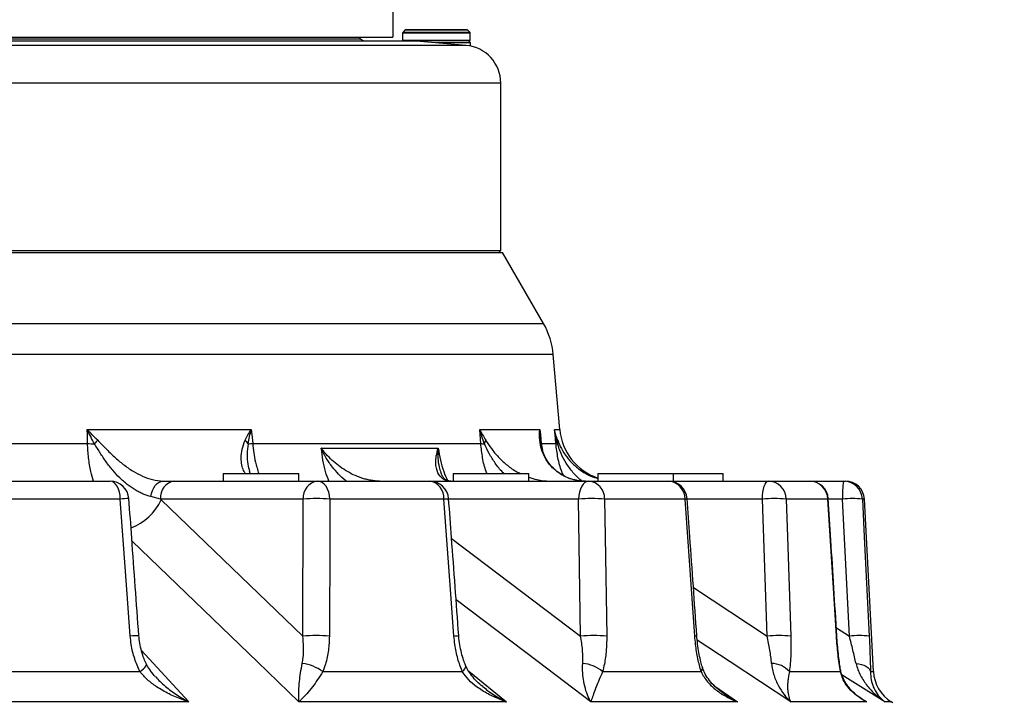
# Model space of a CAD drawing. Extents: x 0 to 8410, y 0 to 5940.
# Tile 14 of 161: x 1329 to 1590, y 1669 to 1850. Entities that reach past the tile are written whole.
import ezdxf

# ---------------------------------------------------------------- set-up
doc = ezdxf.new("R2010")
doc.units = 0
doc.header["$LTSCALE"] = 10
doc.layers.get('0').update_dxf_attribs({"linetype": 'CONTINUOUS'})
doc.styles.add('SLDTEXTSTYLE0', font='TXT', dxfattribs={"width": 0.605})
doc.dimstyles.new('SLDDIMSTYLE1', dxfattribs={"dimtxt": 50, "dimasz": 50, "dimexe": 0, "dimexo": 0.0625, "dimgap": 12.5, "dimtad": 1, "dimdec": 1, "dimrnd": 1e-09, "dimzin": 12, "dimtxsty": 'SLDTEXTSTYLE0', "dimsah": 1, "dimcen": 0.09, "dimazin": 3, "dimtfac": 1, "dimtofl": 0, "dimtmove": 0, "dimatfit": 3, "dimtolj": 1, "dimtzin": 12})

# ---------------------------------------------------------------- blocks, each defined once
blk = doc.blocks.new('_D_20')
at = {"color": 7, "linetype": 'CONTINUOUS'}
for p, q in [((286.65, 2500.02), (286.65, 1272.39)), ((1938.65, 2492.02), (1938.65, 1272.39)), ((1938.65, 1287.39), (286.65, 1287.39))]:
    blk.add_line(p, q, dxfattribs=at)
for points in [[(286.65, 1287.39), (336.65, 1279.89), (336.65, 1294.89)], [(1938.65, 1287.39), (1888.65, 1294.89), (1888.65, 1279.89)]]:
    blk.add_solid(points, dxfattribs=at)
at = {"color": 7, "linetype": 'CONTINUOUS', "insert": (1036.26, 1351.84), "char_height": 50, "attachment_point": 1, "style": 'SLDTEXTSTYLE0'}
blk.add_mtext('1652', dxfattribs=at)

msp = doc.modelspace()

# ---------------------------------------------------------------- linework, layer by layer
at = {"color": 7, "linetype": 'CONTINUOUS'}
for p, q in [((1428.067824, 1854.940315), (1428.067824, 1845.521738)), ((955.223849, 1845.521738), (1428.067824, 1845.521738)), ((1419.562241, 1845.107515), (1419.148018, 1845.521738)), ((1430.660179, 1846.606066), (1430.660179, 1844.721724)), ((1431.293001, 1847.404589), (1430.777331, 1846.88889)), ((1431.575855, 1847.521742), (1447.644492, 1847.521742)), ((1448.443016, 1846.88889), (1447.927316, 1847.404589)), ((1448.560169, 1844.721724), (1448.560169, 1846.606066)), ((955.223849, 1844.521751), (1433.351298, 1844.521751)), ((1448.360165, 1844.521751), (1433.351298, 1844.521751)), ((1447.519591, 1843.32036), (1434.222867, 1844.483693)), ((1448.610177, 1844.021727), (1439.610174, 1844.021727)), ((1448.610177, 1844.021727), (1448.110154, 1844.521751)), ((1448.610177, 1843.164046), (1448.610177, 1844.021727)), ((1456.648012, 1789.02175), (1456.648012, 1833.358427)), ((950.148021, 1789.02175), (1456.648012, 1789.02175)), ((950.148021, 1788.521727), (1457.112124, 1788.521727)), ((1456.148019, 1788.521727), (1456.648012, 1789.02175)), ((1467.931082, 1769.782757), (1457.112124, 1788.521727)), ((1472.267737, 1741.714408), (1470.534464, 1761.525874)), ((1390.35364, 1730.021735), (1390.171965, 1730.598559)), ((1316.78476, 1728.021731), (1353.245129, 1728.021731)), ((1367.323449, 1728.021731), (1370.262047, 1728.021731)), ((1370.262047, 1728.021731), (1408.09532, 1728.021731)), ((1383.180132, 1730.021735), (1383.180132, 1728.021731)), ((1383.180132, 1730.021735), (1403.180143, 1730.021735)), ((1403.180143, 1728.021731), (1403.180143, 1730.021735)), ((1408.09532, 1728.021731), (1437.865099, 1728.021731)), ((1437.865099, 1728.021731), (1479.95313, 1728.021731)), ((1444.075932, 1730.021735), (1444.075932, 1728.021731)), ((1444.075932, 1730.021735), (1464.075943, 1730.021735)), ((1464.075943, 1728.021731), (1464.075943, 1730.021735)), ((1479.95313, 1728.021731), (1501.003524, 1728.021731)), ((1482.385477, 1730.021735), (1482.385477, 1728.021731)), ((1482.385477, 1730.021735), (1502.385458, 1730.021735)), ((1501.003524, 1728.021731), (1527.461162, 1728.021731)), ((1502.385458, 1728.021731), (1502.385458, 1730.021735)), ((1502.385458, 1730.021735), (1515.498003, 1730.021735)), ((1515.498003, 1728.021731), (1515.498003, 1730.021735)), ((1527.461162, 1728.021731), (1538.357665, 1728.021731)), ((1538.357665, 1728.021731), (1547.381868, 1728.021731)), ((1547.381868, 1728.021731), (1547.9032, 1728.021731)), ((1555.29066, 1677.597021), (1552.896341, 1723.283415)), ((1560.459306, 1669.341196), (1560.00646, 1669.622039))]:
    msp.add_line(p, q, dxfattribs=at)
at = {"color": 8, "linetype": 'CONTINUOUS'}
for p, q in [((1122.648021, 1845.107515), (1419.562241, 1845.107515)), ((1430.777242, 1846.606066), (1430.660179, 1846.606066)), ((1448.560169, 1846.606066), (1430.777242, 1846.606066)), ((1430.777331, 1846.88889), (1448.443016, 1846.88889)), ((1431.401809, 1847.404589), (1431.293001, 1847.404589)), ((1447.927316, 1847.404589), (1431.401809, 1847.404589)), ((1434.222867, 1844.483693), (955.148017, 1844.483693)), ((1447.519591, 1843.32036), (955.148017, 1843.32036)), ((1430.660179, 1844.721724), (1448.560169, 1844.721724)), ((1456.648012, 1833.358427), (1122.648021, 1833.358427)), ((950.148021, 1769.782757), (1467.931082, 1769.782757)), ((1470.534464, 1761.525874), (950.148021, 1761.525874)), ((1347.201263, 1741.714408), (1390.621503, 1741.714408)), ((1451.103588, 1741.714408), (1466.996481, 1741.714408)), ((1470.917007, 1741.714408), (1472.267737, 1741.714408)), ((1323.705604, 1737.985347), (1347.273683, 1737.985347)), ((1390.986403, 1737.985347), (1451.348742, 1737.985347)), ((1409.159651, 1736.732592), (1440.120479, 1736.732592)), ((1467.348715, 1737.985347), (1471.226236, 1737.985347)), ((1467.348715, 1737.985347), (1467.655142, 1736.230199)), ((1355.9527, 1723.283415), (1319.06422, 1723.283415)), ((1366.551419, 1723.283415), (1364.068335, 1723.908966)), ((1404.384693, 1723.283415), (1366.551419, 1723.283415)), ((1366.758262, 1723.079999), (1404.244771, 1687.015195)), ((1404.244771, 1687.015195), (1404.384693, 1723.283415)), ((1441.566219, 1723.283415), (1411.446919, 1723.283415)), ((1477.233668, 1723.283415), (1442.8566, 1723.283415)), ((1477.793505, 1687.015195), (1477.233668, 1723.283415)), ((1505.446007, 1723.283415), (1484.148433, 1723.283415)), ((1525.918206, 1723.283415), (1505.994191, 1723.283415)), ((1527.139654, 1687.015195), (1525.918206, 1723.283415)), ((1543.23872, 1723.283415), (1532.214304, 1723.283415)), ((1547.120562, 1723.283415), (1543.34726, 1723.283415)), ((1548.920354, 1687.015195), (1547.120562, 1723.283415)), ((1552.896341, 1723.283415), (1552.368899, 1723.283415)), ((1443.633696, 1712.83411), (1477.793505, 1687.015195)), ((1507.648488, 1699.86773), (1527.139654, 1687.015195)), ((1545.472106, 1689.161439), (1548.920354, 1687.015195)), ((1361.511653, 1683.266346), (1374.088457, 1669.622039)), ((1315.981989, 1677.597021), (1361.169388, 1677.597021)), ((1409.568181, 1677.597021), (1446.463516, 1677.597021)), ((1448.185881, 1677.697023), (1458.140483, 1669.622039)), ((1483.601233, 1677.597021), (1509.690186, 1677.597021)), ((1533.035924, 1677.597021), (1546.540549, 1677.597021)), ((1558.279654, 1669.622039), (1547.002276, 1676.64129)), ((1554.503342, 1677.597021), (1555.29066, 1677.597021)), ((1513.330748, 1673.731257), (1519.32927, 1669.622039)), ((1551.793655, 1670.687501), (1553.484847, 1669.622039)), ((1374.088457, 1669.622039), (1306.839203, 1669.622039)), ((1458.140483, 1669.622039), (1403.231701, 1669.622039)), ((1519.32927, 1669.622039), (1480.502894, 1669.622039)), ((1553.484847, 1669.622039), (1533.386847, 1669.622039)), ((1560.00646, 1669.622039), (1558.279654, 1669.622039))]:
    msp.add_line(p, q, dxfattribs=at)
at = {"color": 8, "linetype": 'CONTINUOUS', "flags": 128}
for points in [[(1347.273683, 1737.985347), (1347.227906, 1740.342711), (1347.201263, 1741.714408)], [(1390.621503, 1741.714408), (1390.755733, 1740.342711), (1390.986403, 1737.985347)], [(1451.348742, 1737.985347), (1451.19377, 1740.342711), (1451.103588, 1741.714408)], [(1466.996481, 1741.714408), (1467.126062, 1740.342711), (1467.348715, 1737.985347)], [(1471.226236, 1737.985347), (1471.030762, 1740.342711), (1470.917007, 1741.714408)], [(1355.9527, 1723.283415), (1355.8773, 1724.220757), (1355.707368, 1725.115036), (1355.448981, 1725.934123), (1355.111455, 1726.648604), (1354.706889, 1727.232819), (1354.24981, 1727.665787), (1353.756657, 1727.931936), (1353.245129, 1728.021731)], [(1364.068335, 1723.908966), (1364.219164, 1724.747692), (1364.463782, 1725.53425), (1364.794811, 1726.244901), (1365.202253, 1726.858159), (1365.673801, 1727.35547), (1366.195177, 1727.721845), (1366.750663, 1727.946197), (1367.323449, 1728.021731)], [(1411.446919, 1723.283415), (1411.353578, 1724.220757), (1411.143234, 1725.115036), (1410.823395, 1725.934123), (1410.405567, 1726.648604), (1409.904768, 1727.232819), (1409.339001, 1727.665787), (1408.72853, 1727.931936), (1408.09532, 1728.021731)], [(1479.95313, 1728.021731), (1479.439338, 1727.931936), (1478.944024, 1727.665787), (1478.484949, 1727.232819), (1478.078594, 1726.648604), (1477.739593, 1725.934123), (1477.480074, 1725.115036), (1477.309396, 1724.220757), (1477.233668, 1723.283415)], [(1525.918206, 1723.283415), (1525.961181, 1724.220757), (1526.058009, 1725.115036), (1526.205262, 1725.934123), (1526.397606, 1726.648604), (1526.628157, 1727.232819), (1526.888629, 1727.665787), (1527.169665, 1727.931936), (1527.461162, 1728.021731)], [(1358.601322, 1687.015195), (1357.873534, 1696.987544), (1355.9527, 1723.283415)], [(1411.446919, 1723.283415), (1411.404451, 1713.311155), (1411.290457, 1687.015195)], [(1444.266369, 1687.015195), (1443.524589, 1696.987544), (1441.566219, 1723.283415)], [(1484.148433, 1723.283415), (1484.29974, 1713.311155), (1484.69614, 1687.015195)], [(1508.013656, 1687.015195), (1507.308414, 1696.987544), (1505.446007, 1723.283415)], [(1532.214304, 1723.283415), (1532.549074, 1713.311155), (1533.428868, 1687.015195)], [(1543.23872, 1723.283415), (1543.347558, 1723.329444), (1543.347975, 1723.332663)], [(1545.498898, 1687.015195), (1544.878265, 1696.987544), (1543.23872, 1723.283415)], [(1552.368899, 1723.283415), (1552.864303, 1713.311155), (1554.167559, 1687.015195)], [(1403.231701, 1669.622039), (1392.27586, 1680.163001), (1359.048297, 1712.132652)], [(1480.502894, 1669.622039), (1466.557135, 1680.163001), (1444.836041, 1696.58107)], [(1545.498898, 1687.015195), (1545.603355, 1687.060882), (1545.603564, 1687.063311)], [(1533.386847, 1669.622039), (1517.401566, 1680.163001), (1508.661022, 1685.926651)], [(1361.169388, 1677.597021), (1361.690646, 1677.982693), (1362.131184, 1678.35242), (1362.480124, 1678.697069), (1362.728884, 1679.008131), (1362.871295, 1679.277946), (1362.903883, 1679.499869), (1362.872278, 1679.603939)], [(1446.463516, 1677.597021), (1446.852466, 1677.982693), (1447.139641, 1678.35242), (1447.318038, 1678.697069), (1447.383186, 1679.008131), (1447.333535, 1679.277946), (1447.33282, 1679.279556)], [(1550.682923, 1679.779445), (1551.429679, 1679.668431), (1552.129348, 1679.499869), (1552.764674, 1679.277946), (1553.319951, 1679.008131), (1553.78153, 1678.697069), (1554.138025, 1678.35242), (1554.380616, 1677.982693), (1554.503342, 1677.597021)], [(1546.540549, 1677.597021), (1546.59613, 1677.982693), (1546.578576, 1678.167661)]]:
    msp.add_lwpolyline(points, dxfattribs=at)
at = {"color": 7, "linetype": 'CONTINUOUS'}
for centre, radius, start, end in [((1420.976448, 1846.521738), 2, 225, 270), ((1431.060164, 1846.606052), 0.4, 135, 180), ((1431.575849, 1847.121738), 0.4, 90, 135), ((1447.644478, 1847.121738), 0.4, 45, 90), ((1448.160164, 1846.606052), 0.4, 0, 45), ((1430.860164, 1844.721738), 0.2, 180, 270), ((1433.351307, 1834.521738), 10, 85, 90), ((1446.648021, 1833.358426), 10, 0, 85), ((1448.360164, 1844.721738), 0.2, 270, 0), ((1450.610566, 1759.782764), 20, 5, 30), ((1487.21066, 1743.021738), 15, 185, 251.23546996), ((1353.245132, 1723.021738), 5, 4.15109655, 90), ((1437.865092, 1723.021738), 5, 4.23929361, 90), ((1501.00353, 1723.021738), 5, 4.03958228, 90), ((1538.357665, 1723.021738), 5, 3.56517507, 90), ((1547.903198, 1723.021738), 5, 3, 90), ((1565.276964, 1678.120373), 10, 183, 238.19356818)]:
    msp.add_arc(centre, radius, start, end, dxfattribs=at)
at = {"color": 8, "linetype": 'CONTINUOUS'}
for centre, radius, start, end in [((1339.892159, 1747.220276), 13.121165, 314.73286672, 320.19566049), ((1385.98634, 1735.49593), 4.480188, 32.43817266, 47.90774619), ((1449.801559, 1739.37062), 2.937775, 329.93967831, 349.20777834), ((1465.069054, 1737.806111), 2.153509, 7.86114435, 28.10265625), ((1469.675216, 1738.464561), 2.077945, 344.20795511, 9.86383168), ((1350.954867, 1797.098631), 59.227792, 266.43659975, 268.23134764), ((1383.966376, 1828.493844), 90.780333, 273.66385365, 274.43510006), ((1452.870343, 1749.753416), 11.866032, 262.63258302, 267.45865466), ((1467.435462, 1737.578653), 0.415843, 102.0406747, 121.51028473), ((1471.723739, 1739.362413), 1.464179, 250.13634128, 268.08187273), ((1370.962415, 1723.65119), 4.426301, 99.10409979, 184.76612398), ((1408.795712, 1723.651172), 4.426323, 99.10436149, 184.76586227), ((1437.158467, 1723.655139), 4.423399, 355.17941888, 80.80770229), ((1479.546312, 1723.435116), 4.604621, 358.11201941, 84.93130703), ((1500.731224, 1723.314713), 4.714887, 359.61965607, 86.68913904), ((1527.346616, 1723.153661), 4.869417, 1.52692066, 88.65208325), ((1538.304896, 1723.084167), 4.937845, 2.31257649, 89.38767987), ((1569.5324, 1724.423819), 22.440834, 170.77401881, 182.91292616), ((1547.37904, 1723.025195), 4.996536, 2.96234679, 89.9675703), ((1358.080346, 1700.86142), 22.522716, 89.6141722, 95.42062262), ((1353.668578, 1729.091154), 14.403951, 290.80791331, 335.33406976), ((1407.915806, 1667.554229), 55.840943, 86.37447088, 93.62552912), ((1438.531804, 1767.122417), 43.943893, 273.95954128, 275.64118843), ((1480.691051, 1670.195358), 53.200519, 86.2738499, 93.7261501), ((1505.452706, 1724.929349), 1.645948, 269.76681878, 289.09381596), ((1529.066255, 1680.668132), 42.7314, 85.77515633, 94.22484367), ((1549.74473, 1696.167221), 27.242875, 84.47241547, 95.52758453), ((1360.715148, 1664.711914), 22.403228, 89.62444625, 95.41411824), ((1407.767614, 1631.1098), 56.01628, 86.39431015, 93.60568985), ((1441.468321, 1727.786771), 40.867474, 273.92590558, 275.71327881), ((1481.244823, 1633.684493), 53.442262, 86.29724429, 93.70275571), ((1508.030895, 1688.548659), 1.53356, 269.35591285, 289.73121543), ((1530.284261, 1644.127045), 43.003278, 85.80651356, 94.19348644), ((1551.543956, 1659.639581), 27.501046, 84.5256512, 95.4743488), ((1402.364489, 1667.495028), 12.407394, 54.50748068, 81.92636327), ((1477.547156, 1670.435661), 9.377468, 49.78946074, 85.14218291), ((1508.717517, 1678.493443), 1.322746, 317.33597348, 13.19990512), ((1528.194455, 1673.322658), 6.458328, 41.44014595, 88.74805368)]:
    msp.add_arc(centre, radius, start, end, dxfattribs=at)
for points, knots in [([(1349.972294, 1738.820534), (1349.482947, 1739.297529), (1349.007571, 1739.77705), (1348.083978, 1740.741531), (1347.634907, 1741.227451), (1347.201257, 1741.714402)], [0, 0, 0, 0, 0.5, 0.5, 1, 1, 1, 1]), ([(1349.126862, 1737.899059), (1348.78053, 1738.529497), (1348.447065, 1739.162638), (1347.805259, 1740.434385), (1347.496456, 1741.074), (1347.201257, 1741.714402)], [0, 0, 0, 0, 0.5, 0.5, 1, 1, 1, 1]), ([(1388.989521, 1738.820534), (1389.224218, 1739.297529), (1389.47818, 1739.77705), (1390.022618, 1740.741531), (1390.31371, 1741.227451), (1390.621512, 1741.714402)], [0, 0, 0, 0, 0.5, 0.5, 1, 1, 1, 1]), ([(1389.767494, 1737.899059), (1389.876881, 1738.529497), (1390.00325, 1739.162638), (1390.288291, 1740.434385), (1390.447243, 1741.074), (1390.621512, 1741.714402)], [0, 0, 0, 0, 0.5, 0.5, 1, 1, 1, 1]), ([(1452.344199, 1737.899055), (1451.894736, 1739.157969), (1451.442324, 1740.425144), (1451.105782, 1741.706058), (1451.103588, 1741.714408)], [0, 0, 0, 0, 0.9934813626, 1, 1, 1, 1]), ([(1451.103588, 1741.714408), (1451.1061, 1741.708869), (1451.548101, 1740.734327), (1452.11936, 1739.774701), (1452.687373, 1738.820528)], [0, 0, 0, 0, 0.0056831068, 1, 1, 1, 1]), ([(1466.968676, 1738.820528), (1466.933344, 1739.774844), (1466.897811, 1740.734616), (1466.995924, 1741.708869), (1466.996481, 1741.714408)], [0, 0, 0, 0, 0.9943152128, 1, 1, 1, 1]), ([(1466.996481, 1741.714408), (1466.996439, 1741.706058), (1466.99136, 1740.694226), (1467.082302, 1739.693075), (1467.172494, 1738.700186)], [0, 0, 0, 0, 0.0082522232, 1, 1, 1, 1]), ([(1471.674736, 1737.899059), (1471.507191, 1738.529497), (1471.360752, 1739.162638), (1471.108481, 1740.434385), (1471.00252, 1741.074), (1470.91701, 1741.714402)], [0, 0, 0, 0, 0.5, 0.5, 1, 1, 1, 1]), ([(1471.722437, 1738.820534), (1471.542372, 1739.297529), (1471.385809, 1739.77705), (1471.117706, 1740.741531), (1471.005998, 1741.227451), (1470.91701, 1741.714402)], [0, 0, 0, 0, 0.5, 0.5, 1, 1, 1, 1]), ([(1349.972298, 1738.820528), (1350.674642, 1738.100341), (1352.097183, 1736.641663), (1354.33386, 1734.423703), (1356.745826, 1732.384594), (1359.247637, 1730.643987), (1361.846352, 1729.268945), (1364.599602, 1728.24769), (1366.376442, 1728.100291), (1367.323449, 1728.021731)], [0, 0, 0, 0, 0.1410020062, 0.2855879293, 0.4246295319, 0.5673186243, 0.701701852, 0.8410152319, 1, 1, 1, 1]), ([(1389.070591, 1730.021735), (1388.902213, 1730.270635), (1388.453471, 1730.933975), (1388.060296, 1732.333524), (1387.889624, 1734.229583), (1388.08923, 1736.476118), (1388.686855, 1738.032356), (1388.989528, 1738.820528)], [0, 0, 0, 0, 0.11880472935, 0.31662462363, 0.51886708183, 0.75632535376, 1, 1, 1, 1]), ([(1452.687373, 1738.820528), (1453.154814, 1738.100623), (1454.101578, 1736.642514), (1455.914447, 1734.420249), (1458.080674, 1732.397117), (1460.084609, 1730.892513), (1461.46458, 1730.231074), (1461.901327, 1730.021735)], [0, 0, 0, 0, 0.2226149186, 0.4508883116, 0.670408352, 0.8956874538, 1, 1, 1, 1]), ([(1476.731946, 1728.236486), (1476.058395, 1728.388662), (1474.677415, 1728.700668), (1472.823921, 1729.593469), (1471.0977, 1730.794994), (1469.589921, 1732.326454), (1468.304762, 1734.23186), (1467.328987, 1736.475488), (1467.08981, 1738.032145), (1466.968676, 1738.820528)], [0, 0, 0, 0, 0.1189392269, 0.2438608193, 0.3718585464, 0.512869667, 0.6570342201, 0.8263017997, 1, 1, 1, 1]), ([(1471.722437, 1738.820534), (1471.853788, 1738.472585), (1472.000228, 1738.112161), (1472.325099, 1737.385108), (1472.503502, 1737.018112), (1472.698583, 1736.651915)], [0, 0, 0, 0, 0.5, 0.5, 1, 1, 1, 1]), ([(1348.840793, 1728.021731), (1348.595931, 1728.849353), (1348.014604, 1730.814208), (1347.498459, 1734.184512), (1347.349014, 1736.711539), (1347.273683, 1737.985347)], [0, 0, 0, 0, 0.26519812, 0.6296056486, 1, 1, 1, 1]), ([(1364.068341, 1723.908966), (1363.379581, 1724.074647), (1362.682096, 1724.308625), (1361.626109, 1724.759671), (1361.271154, 1724.927471), (1360.565407, 1725.293106), (1360.21503, 1725.490575), (1359.171362, 1726.125215), (1358.485541, 1726.604422), (1357.4715, 1727.40463), (1357.135933, 1727.684984), (1356.469619, 1728.273062), (1356.139611, 1728.580277), (1355.171835, 1729.527595), (1354.551128, 1730.197749), (1353.652453, 1731.256633), (1353.358299, 1731.618565), (1352.780001, 1732.359882), (1352.494946, 1732.740571), (1351.660678, 1733.897579), (1351.134154, 1734.687023), (1350.37203, 1735.887177), (1350.122557, 1736.289863), (1349.626248, 1737.096144), (1349.379852, 1737.500034), (1349.126862, 1737.899059)], [0, 0, 0, 0, 0.125, 0.125, 0.1875, 0.1875, 0.25, 0.25, 0.375, 0.375, 0.4375, 0.4375, 0.5, 0.5, 0.625, 0.625, 0.6875, 0.6875, 0.75, 0.75, 0.875, 0.875, 0.9375, 0.9375, 1, 1, 1, 1]), ([(1389.767488, 1737.899055), (1389.642205, 1736.99299), (1389.388229, 1735.156207), (1389.599028, 1732.657181), (1389.996564, 1731.216559), (1390.167346, 1730.597665)], [0, 0, 0, 0, 0.3570323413, 0.7237797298, 1, 1, 1, 1]), ([(1390.986403, 1737.985347), (1391.172441, 1736.328704), (1391.479607, 1733.593424), (1392.28674, 1731.031865), (1392.605027, 1730.021735)], [0, 0, 0, 0, 0.6056580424, 1, 1, 1, 1]), ([(1424.580565, 1728.021738), (1423.770798, 1728.021739), (1422.971897, 1728.100776), (1421.786157, 1728.31093), (1421.393048, 1728.396518), (1420.6108, 1728.596555), (1420.221334, 1728.711264), (1419.077916, 1729.089483), (1418.341771, 1729.388371), (1416.914319, 1730.064839), (1416.221339, 1730.444174), (1414.905842, 1731.255153), (1414.279278, 1731.688523), (1413.083076, 1732.603591), (1412.512116, 1733.086856), (1411.439572, 1734.083442), (1410.935096, 1734.599214), (1410.23032, 1735.388787), (1410.004146, 1735.654496), (1409.677757, 1736.056433), (1409.571108, 1736.190976), (1409.362082, 1736.461125), (1409.258811, 1736.597953), (1409.159646, 1736.732594)], [0, 0, 0, 0, 0.125, 0.125, 0.1875, 0.1875, 0.25, 0.25, 0.375, 0.375, 0.5, 0.5, 0.625, 0.625, 0.75, 0.75, 0.875, 0.875, 0.9375, 0.9375, 0.96875, 0.96875, 1, 1, 1, 1]), ([(1411.179861, 1728.021731), (1410.85794, 1728.850004), (1409.791933, 1731.592751), (1409.419567, 1734.619725), (1409.159651, 1736.732592)], [0, 0, 0, 0, 0.3019869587, 1, 1, 1, 1]), ([(1415.848931, 1728.021731), (1415.765231, 1728.073829), (1414.972021, 1728.567554), (1413.725203, 1729.86888), (1411.95952, 1731.822309), (1410.406794, 1734.133149), (1409.537898, 1735.843788), (1409.162927, 1736.724893), (1409.159651, 1736.732592)], [0, 0, 0, 0, 0.0262288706, 0.2485670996, 0.4709656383, 0.7308027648, 0.9976477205, 1, 1, 1, 1]), ([(1443.399002, 1728.021731), (1443.014593, 1728.053333), (1442.233524, 1728.117545), (1440.983453, 1728.743348), (1439.806954, 1730.18984), (1439.35772, 1732.415602), (1439.53901, 1734.699128), (1439.881142, 1736.034645), (1440.117844, 1736.724908), (1440.120479, 1736.732592)], [0, 0, 0, 0, 0.1037790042, 0.2108649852, 0.430006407, 0.6875517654, 0.8405955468, 0.9982254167, 1, 1, 1, 1]), ([(1440.120479, 1736.732592), (1440.119593, 1736.724893), (1440.01817, 1735.843585), (1439.966105, 1734.135011), (1440.215601, 1731.973482), (1440.620265, 1730.775156), (1440.781286, 1730.29833)], [0, 0, 0, 0, 0.0033560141, 0.3841526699, 0.7549478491, 1, 1, 1, 1]), ([(1440.120479, 1736.732592), (1440.474664, 1734.619583), (1440.97247, 1731.649753), (1442.185902, 1728.954326), (1442.535987, 1728.176673)], [0, 0, 0, 0, 0.7114917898, 1, 1, 1, 1]), ([(1453.016033, 1730.021735), (1452.943141, 1730.191378), (1452.37787, 1731.506953), (1451.787, 1734.192101), (1451.495619, 1736.714083), (1451.348742, 1737.985347)], [0, 0, 0, 0, 0.0683955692, 0.5304028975, 1, 1, 1, 1]), ([(1457.520863, 1730.021735), (1457.405007, 1730.127848), (1456.498858, 1730.957797), (1455.165723, 1732.737665), (1453.530744, 1735.300031), (1452.742576, 1737.026445), (1452.344199, 1737.899055)], [0, 0, 0, 0, 0.0482427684, 0.3773247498, 0.6852710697, 1, 1, 1, 1]), ([(1473.328789, 1729.420369), (1473.155363, 1729.78863), (1472.443926, 1731.29933), (1471.71579, 1734.189041), (1471.390304, 1736.713058), (1471.226236, 1737.985347)], [0, 0, 0, 0, 0.1378275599, 0.5654020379, 1, 1, 1, 1]), ([(1478.056928, 1728.10403), (1478.008197, 1728.138588), (1477.123979, 1728.76565), (1475.699287, 1730.343293), (1473.909, 1732.7142), (1472.537931, 1735.305886), (1471.964546, 1737.02841), (1471.674731, 1737.899055)], [0, 0, 0, 0, 0.0144960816, 0.2630329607, 0.5178476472, 0.7562974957, 1, 1, 1, 1]), ([(1464.075943, 1729.081948), (1464.772053, 1728.832869), (1466.578987, 1728.186318), (1468.494814, 1728.084391), (1469.672581, 1728.021731)], [0, 0, 0, 0, 0.3852437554, 1, 1, 1, 1]), ([(1361.169388, 1677.597021), (1360.662974, 1678.720146), (1359.631852, 1681.006971), (1358.877868, 1684.243668), (1358.674939, 1686.277412), (1358.601322, 1687.015195)], [0, 0, 0, 0, 0.3808091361, 0.7753753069, 1, 1, 1, 1]), ([(1404.107054, 1679.779445), (1404.19523, 1680.290075), (1404.434557, 1681.676034), (1404.535794, 1684.101771), (1404.342535, 1686.036479), (1404.244771, 1687.015195)], [0, 0, 0, 0, 0.2237547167, 0.6073186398, 1, 1, 1, 1]), ([(1411.290457, 1687.015195), (1411.237359, 1685.766629), (1411.129453, 1683.229298), (1410.4655, 1680.063444), (1409.809047, 1678.259079), (1409.568181, 1677.597021)], [0, 0, 0, 0, 0.38016519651, 0.77256984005, 1, 1, 1, 1]), ([(1446.463516, 1677.597021), (1446.042476, 1678.720146), (1445.185186, 1681.006972), (1444.531651, 1684.243666), (1444.336988, 1686.277411), (1444.266369, 1687.015195)], [0, 0, 0, 0, 0.3808091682, 0.7753754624, 1, 1, 1, 1]), ([(1478.341268, 1679.779449), (1478.37535, 1680.345338), (1478.386324, 1680.927099), (1478.367525, 1682.11161), (1478.337886, 1682.710483), (1478.194881, 1684.525097), (1478.028346, 1685.758555), (1477.793505, 1687.015191)], [0, 0, 0, 0, 0.25, 0.25, 0.5, 0.5, 1, 1, 1, 1]), ([(1484.69614, 1687.015195), (1484.679937, 1685.766629), (1484.64701, 1683.229298), (1484.217112, 1680.063442), (1483.766553, 1678.259079), (1483.601233, 1677.597021)], [0, 0, 0, 0, 0.38016499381, 0.7725695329, 1, 1, 1, 1]), ([(1509.690186, 1677.597021), (1509.383206, 1678.720147), (1508.758158, 1681.006974), (1508.249624, 1684.243663), (1508.076471, 1686.277411), (1508.013656, 1687.015195)], [0, 0, 0, 0, 0.3808090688, 0.7753756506, 1, 1, 1, 1]), ([(1528.335561, 1679.779449), (1528.28599, 1680.345338), (1528.22111, 1680.927099), (1528.065476, 1682.11161), (1527.975272, 1682.710483), (1527.671809, 1684.525097), (1527.426284, 1685.758555), (1527.139649, 1687.015191)], [0, 0, 0, 0, 0.25, 0.25, 0.5, 0.5, 1, 1, 1, 1]), ([(1533.428871, 1687.015191), (1533.484316, 1685.354032), (1533.480713, 1683.73568), (1533.385862, 1681.371856), (1533.339128, 1680.59467), (1533.212247, 1679.063684), (1533.132605, 1678.317131), (1533.035921, 1677.597013)], [0, 0, 0, 0, 0.5, 0.5, 0.75, 0.75, 1, 1, 1, 1]), ([(1546.540556, 1677.597013), (1546.298846, 1679.03897), (1546.092508, 1680.552617), (1545.831443, 1682.915041), (1545.752617, 1683.718132), (1545.611884, 1685.355915), (1545.550585, 1686.184125), (1545.498892, 1687.015191)], [0, 0, 0, 0, 0.5, 0.5, 0.75, 0.75, 1, 1, 1, 1]), ([(1550.68292, 1679.779449), (1550.553073, 1680.345338), (1550.41676, 1680.927099), (1550.134897, 1682.11161), (1549.990275, 1682.710483), (1549.547036, 1684.525097), (1549.239253, 1685.758555), (1548.920358, 1687.015191)], [0, 0, 0, 0, 0.25, 0.25, 0.5, 0.5, 1, 1, 1, 1]), ([(1554.167559, 1687.015195), (1554.225856, 1685.766629), (1554.344326, 1683.229297), (1554.452532, 1680.063445), (1554.489703, 1678.25908), (1554.503342, 1677.597021)], [0, 0, 0, 0, 0.3801651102, 0.7725698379, 1, 1, 1, 1]), ([(1403.231701, 1669.622039), (1403.231422, 1669.625649), (1403.21076, 1669.893489), (1403.164325, 1670.774253), (1403.169767, 1672.471999), (1403.335513, 1674.767266), (1403.621021, 1677.179829), (1403.94521, 1678.913798), (1404.107054, 1679.779445)], [0, 0, 0, 0, 0.0015655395, 0.1161486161, 0.3620028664, 0.6076529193, 0.8041290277, 1, 1, 1, 1]), ([(1480.502894, 1669.622039), (1480.500718, 1669.625649), (1480.339375, 1669.893323), (1479.860701, 1670.774421), (1479.168899, 1672.471944), (1478.609905, 1674.767281), (1478.28458, 1677.179821), (1478.322394, 1678.913796), (1478.341272, 1679.779445)], [0, 0, 0, 0, 0.0015665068, 0.1161490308, 0.3620028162, 0.6076530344, 0.8041295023, 1, 1, 1, 1]), ([(1528.335561, 1679.779449), (1528.386106, 1679.202445), (1528.470776, 1678.653895), (1528.690116, 1677.598728), (1528.82502, 1677.092304), (1529.135699, 1676.113965), (1529.311559, 1675.642121), (1529.698897, 1674.72873), (1529.909322, 1674.289999), (1530.5791, 1673.031162), (1531.078485, 1672.262838), (1531.894896, 1671.201995), (1532.178412, 1670.863857), (1532.620414, 1670.379536), (1532.770386, 1670.222098), (1532.99887, 1669.992336), (1533.075639, 1669.916793), (1533.230392, 1669.767794), (1533.309034, 1669.693733), (1533.386849, 1669.622038)], [0, 0, 0, 0, 0.125, 0.125, 0.25, 0.25, 0.375, 0.375, 0.5, 0.5, 0.75, 0.75, 0.875, 0.875, 0.9375, 0.9375, 0.96875, 0.96875, 1, 1, 1, 1]), ([(1550.68292, 1679.779449), (1550.815317, 1679.202445), (1550.987334, 1678.653895), (1551.389499, 1677.598728), (1551.61992, 1677.092304), (1552.128359, 1676.113965), (1552.406476, 1675.642121), (1553.004267, 1674.72873), (1553.322278, 1674.289999), (1554.318486, 1673.031162), (1555.041454, 1672.262838), (1556.201122, 1671.201995), (1556.600387, 1670.863857), (1557.217994, 1670.379536), (1557.42677, 1670.222098), (1557.743704, 1669.992336), (1557.850005, 1669.916793), (1558.06392, 1669.767794), (1558.172442, 1669.693733), (1558.279643, 1669.622038)], [0, 0, 0, 0, 0.125, 0.125, 0.25, 0.25, 0.375, 0.375, 0.5, 0.5, 0.75, 0.75, 0.875, 0.875, 0.9375, 0.9375, 0.96875, 0.96875, 1, 1, 1, 1]), ([(1374.088457, 1669.622039), (1374.080678, 1669.624442), (1373.501525, 1669.803367), (1371.711387, 1670.407017), (1368.802248, 1671.641012), (1365.729918, 1673.422095), (1363.096863, 1675.372012), (1361.811211, 1676.856123), (1361.169388, 1677.597021)], [0, 0, 0, 0, 0.0015582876, 0.1160199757, 0.3619096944, 0.607599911, 0.8041060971, 1, 1, 1, 1]), ([(1365.32942, 1676.224102), (1365.70454, 1675.806551), (1366.937263, 1674.434388), (1369.363337, 1672.484942), (1371.949594, 1670.77278), (1373.559912, 1669.893326), (1374.081423, 1669.625649), (1374.088457, 1669.622039)], [0, 0, 0, 0, 0.1502563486, 0.4937742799, 0.8375768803, 0.9978093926, 1, 1, 1, 1]), ([(1409.568181, 1677.597021), (1409.101326, 1676.867287), (1408.152629, 1675.384395), (1406.718102, 1673.434032), (1405.261646, 1671.648743), (1404.091009, 1670.410043), (1403.437103, 1669.80341), (1403.234422, 1669.624442), (1403.231701, 1669.622039)], [0, 0, 0, 0, 0.1930959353, 0.3923904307, 0.6360041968, 0.8839748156, 0.998442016, 1, 1, 1, 1]), ([(1458.140483, 1669.622039), (1458.133161, 1669.624442), (1457.587893, 1669.80341), (1455.918228, 1670.403124), (1453.221616, 1671.639161), (1450.435838, 1673.407031), (1448.091207, 1675.365789), (1447.01061, 1676.847067), (1446.463516, 1677.597021)], [0, 0, 0, 0, 0.0015579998, 0.1160263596, 0.3598453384, 0.6076140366, 0.8013395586, 1, 1, 1, 1]), ([(1483.601233, 1677.597021), (1483.287559, 1676.867287), (1482.65014, 1675.38439), (1481.866609, 1673.434025), (1481.185877, 1671.64874), (1480.752683, 1670.410088), (1480.558329, 1669.803367), (1480.503629, 1669.624442), (1480.502894, 1669.622039)], [0, 0, 0, 0, 0.1930948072, 0.3923891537, 0.6360049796, 0.8839751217, 0.9984416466, 1, 1, 1, 1]), ([(1509.690185, 1677.597013), (1509.908618, 1677.096473), (1510.167159, 1676.628149), (1510.742832, 1675.738757), (1511.060247, 1675.317913), (1511.742932, 1674.514985), (1512.108304, 1674.132982), (1512.880766, 1673.402908), (1513.285722, 1673.057065), (1514.539888, 1672.077711), (1515.431878, 1671.497815), (1516.841587, 1670.722276), (1517.32361, 1670.479693), (1518.064536, 1670.139381), (1518.314246, 1670.030004), (1518.692231, 1669.872291), (1518.818829, 1669.820764), (1519.073233, 1669.719798), (1519.202104, 1669.669959), (1519.32926, 1669.622038)], [0, 0, 0, 0, 0.125, 0.125, 0.25, 0.25, 0.375, 0.375, 0.5, 0.5, 0.75, 0.75, 0.875, 0.875, 0.9375, 0.9375, 0.96875, 0.96875, 1, 1, 1, 1]), ([(1533.035921, 1677.597013), (1532.922675, 1677.096473), (1532.835995, 1676.628149), (1532.701297, 1675.738757), (1532.653467, 1675.317913), (1532.589258, 1674.514985), (1532.572946, 1674.132982), (1532.567629, 1673.402908), (1532.578718, 1673.057065), (1532.647362, 1672.077711), (1532.739782, 1671.497815), (1532.93798, 1670.722276), (1533.014114, 1670.479693), (1533.143155, 1670.139381), (1533.188606, 1670.030004), (1533.260298, 1669.872291), (1533.284787, 1669.820764), (1533.334949, 1669.719798), (1533.360839, 1669.669959), (1533.386849, 1669.622038)], [0, 0, 0, 0, 0.125, 0.125, 0.25, 0.25, 0.375, 0.375, 0.5, 0.5, 0.75, 0.75, 0.875, 0.875, 0.9375, 0.9375, 0.96875, 0.96875, 1, 1, 1, 1]), ([(1553.484847, 1669.622039), (1553.47987, 1669.624442), (1553.109356, 1669.803329), (1551.979703, 1670.40706), (1550.227594, 1671.640992), (1548.53568, 1673.422106), (1547.226976, 1675.372007), (1546.76912, 1676.856122), (1546.540549, 1677.597021)], [0, 0, 0, 0, 0.0015586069, 0.1160195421, 0.3619096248, 0.607599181, 0.8041060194, 1, 1, 1, 1]), ([(1554.503342, 1677.597021), (1554.548359, 1676.856122), (1554.638535, 1675.372007), (1555.277607, 1673.422107), (1556.225027, 1671.640959), (1557.306882, 1670.407172), (1558.033957, 1669.803216), (1558.276395, 1669.624442), (1558.279654, 1669.622039)], [0, 0, 0, 0, 0.1958937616, 0.392400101, 0.6380902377, 0.8839795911, 0.9984404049, 1, 1, 1, 1]), ([(1451.893171, 1673.672368), (1452.34439, 1673.286031), (1453.772769, 1672.063045), (1455.915241, 1670.780756), (1457.587697, 1669.893479), (1458.133131, 1669.625649), (1458.140483, 1669.622039)], [0, 0, 0, 0, 0.2387383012, 0.7557491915, 0.9967078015, 1, 1, 1, 1]), ([(1515.669753, 1671.842505), (1516.354378, 1671.367666), (1517.51965, 1670.559462), (1518.789815, 1669.893206), (1519.322087, 1669.625649), (1519.32927, 1669.622039)], [0, 0, 0, 0, 0.5842278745, 0.9943894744, 1, 1, 1, 1]), ([(1552.195748, 1670.389374), (1552.615077, 1670.130824), (1553.040737, 1669.86837), (1553.47834, 1669.625648), (1553.484847, 1669.622039)], [0, 0, 0, 0, 0.9851286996, 1, 1, 1, 1])]:
    msp.add_open_spline(points, degree=3, knots=knots, dxfattribs=at)
at = {"color": 7, "linetype": 'CONTINUOUS'}
for points, knots in [([(1467.19574, 1738.100176), (1467.169124, 1738.258713), (1467.136405, 1738.4536), (1467.131305, 1738.658422), (1467.130353, 1738.696625)], [0, 0, 0, 0, 0.8134836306, 1, 1, 1, 1]), ([(1476.818671, 1728.220527), (1476.797581, 1728.222855), (1476.165166, 1728.292669), (1475.010747, 1728.653394), (1473.371397, 1729.3306), (1471.845011, 1730.287967), (1470.464625, 1731.485538), (1469.257186, 1732.923167), (1468.280751, 1734.545871), (1467.6191, 1736.198943), (1467.298931, 1737.436526), (1467.220962, 1738.000601), (1467.198243, 1738.164966)], [0, 0, 0, 0, 0.0036955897, 0.1108152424, 0.2213921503, 0.3396519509, 0.4616986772, 0.5891266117, 0.7201342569, 0.855135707, 0.9577883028, 1, 1, 1, 1]), ([(1472.698589, 1736.651917), (1473.141217, 1735.900635), (1474.009498, 1734.42688), (1475.835983, 1732.38012), (1477.988871, 1730.658765), (1480.194363, 1729.376385), (1481.748591, 1728.913146), (1482.385477, 1728.723322)], [0, 0, 0, 0, 0.2210795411, 0.4336812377, 0.6518608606, 0.8573409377, 1, 1, 1, 1]), ([(1443.372508, 1728.034978), (1443.3092, 1728.032029), (1443.010989, 1728.018138), (1442.59053, 1728.132652), (1442.099086, 1728.332485), (1441.596002, 1728.768912), (1441.12116, 1729.388914), (1440.877944, 1730.010342), (1440.76102, 1730.309089)], [0, 0, 0, 0, 0.0408647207, 0.1924922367, 0.4023979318, 0.62833898, 0.8213263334, 1, 1, 1, 1]), ([(1479.036769, 1728.021731), (1478.28326, 1728.027666), (1477.485924, 1728.033946), (1476.771232, 1728.225933), (1476.731946, 1728.236486)], [0, 0, 0, 0, 0.9450313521, 1, 1, 1, 1]), ([(1360.861336, 1687.11475), (1360.238347, 1695.723614), (1359.363456, 1707.813411), (1358.483345, 1719.902703), (1358.22994, 1723.383491)], [0, 0, 0, 0, 0.7120767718, 1, 1, 1, 1]), ([(1445.535799, 1687.122201), (1444.898634, 1695.751529), (1444.005953, 1707.8414), (1443.106141, 1719.930767), (1442.848583, 1723.391165)], [0, 0, 0, 0, 0.7137651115, 1, 1, 1, 1]), ([(1508.547565, 1687.104647), (1507.933876, 1695.837924), (1507.084315, 1707.927857), (1506.226068, 1720.017277), (1505.987784, 1723.37379)], [0, 0, 0, 0, 0.72235945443, 1, 1, 1, 1]), ([(1545.602431, 1687.063237), (1545.078977, 1695.515141), (1544.330205, 1707.605104), (1543.572266, 1719.694574), (1543.34419, 1723.332484)], [0, 0, 0, 0, 0.6990844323, 1, 1, 1, 1]), ([(1362.89001, 1679.608082), (1362.66085, 1680.075314), (1362.135896, 1681.14564), (1361.537227, 1683.008785), (1361.061981, 1685.053337), (1360.935208, 1686.452174), (1360.874673, 1687.120129)], [0, 0, 0, 0, 0.2052779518, 0.4702459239, 0.7470382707, 1, 1, 1, 1]), ([(1447.346648, 1679.283117), (1447.164021, 1679.731142), (1446.740932, 1680.769072), (1446.221371, 1682.596345), (1445.799309, 1684.716667), (1445.573748, 1686.256123), (1445.544369, 1687.070827), (1445.542564, 1687.120874)], [0, 0, 0, 0, 0.1906015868, 0.44156304, 0.7057653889, 0.981925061, 1, 1, 1, 1]), ([(1510.014524, 1678.799291), (1509.881057, 1679.249891), (1509.569155, 1680.302903), (1509.167827, 1682.160589), (1508.81856, 1684.328245), (1508.613751, 1686.007656), (1508.566667, 1686.948743), (1508.55889, 1687.104185)], [0, 0, 0, 0, 0.181272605, 0.4236182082, 0.6795679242, 0.9470732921, 1, 1, 1, 1]), ([(1546.583673, 1678.167229), (1546.503238, 1678.660459), (1546.315927, 1679.809063), (1546.060793, 1681.806494), (1545.822488, 1684.116226), (1545.670155, 1685.898282), (1545.617379, 1686.895693), (1545.608481, 1687.063848)], [0, 0, 0, 0, 0.18322864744, 0.42669074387, 0.68166264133, 0.94633102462, 1, 1, 1, 1]), ([(1365.312224, 1676.20789), (1365.183612, 1676.338024), (1364.594084, 1676.934526), (1363.778701, 1678.070127), (1363.09855, 1679.089128), (1362.879036, 1679.591799), (1362.877359, 1679.595639)], [0, 0, 0, 0, 0.1284221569, 0.5886567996, 0.9968577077, 1, 1, 1, 1]), ([(1451.867541, 1673.640971), (1451.346837, 1674.077754), (1450.289737, 1674.964483), (1448.99575, 1676.455786), (1447.973621, 1677.90294), (1447.540087, 1678.856743), (1447.349598, 1679.27583)], [0, 0, 0, 0, 0.2701846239, 0.5485116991, 0.8016222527, 1, 1, 1, 1]), ([(1515.647432, 1671.804641), (1515.027185, 1672.260837), (1513.786518, 1673.173356), (1512.236728, 1674.770831), (1511.031569, 1676.45077), (1510.301631, 1677.802325), (1510.0929, 1678.594174), (1510.039558, 1678.796534)], [0, 0, 0, 0, 0.2442605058, 0.4885889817, 0.7183885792, 0.9280327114, 1, 1, 1, 1]), ([(1552.199265, 1670.396392), (1551.665181, 1670.755822), (1550.549493, 1671.506661), (1549.128232, 1672.920497), (1547.968154, 1674.460694), (1547.173459, 1676.030459), (1546.727774, 1677.23903), (1546.632874, 1677.97397), (1546.608319, 1678.164129)], [0, 0, 0, 0, 0.1969971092, 0.4115218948, 0.616307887, 0.7894311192, 0.9455173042, 1, 1, 1, 1])]:
    msp.add_open_spline(points, degree=3, knots=knots, dxfattribs=at)
at = {"color": 8, "linetype": 'CONTINUOUS'}
msp.add_open_spline([(1366.551423, 1723.283412), (1366.619794, 1723.214694), (1366.688741, 1723.146886), (1366.758268, 1723.079996)], degree=3, dxfattribs=at)

# ---------------------------------------------------------------- dimensions: what is measured, and where the dimension line sits
at = {"color": 7, "linetype": 'CONTINUOUS'}
dim = msp.add_linear_dim(base=(286.648021, 1287.386716), p1=(1938.648021, 2512.021738), p2=(286.648021, 2520.021738), dimstyle='SLDDIMSTYLE1', dxfattribs=at)
dim.commit()
dim.dimension.update_dxf_attribs({"geometry": '_D_20', "text_midpoint": (1112.648021, 1287.386716), "dimtype": 160})

doc.saveas('drawing.dxf')
